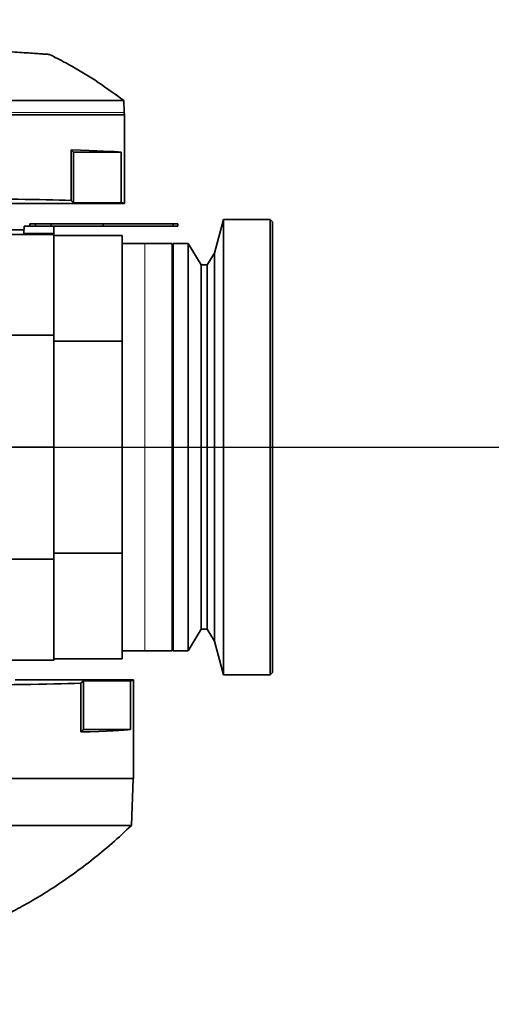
# Model space of a CAD drawing. Header units: millimetres. Extents: x 0 to 14900, y 0 to 10500.
# Tile 42 of 46: x 12861 to 13068, y 5999 to 6431. Entities that reach past the tile are written whole.
import ezdxf

# ---------------------------------------------------------------- set-up
doc = ezdxf.new("R2010")
doc.units = ezdxf.units.MM
doc.header["$LTSCALE"] = 25
doc.layers.add('THICK_LINE', color=7, linetype='Continuous')
doc.styles.add('SLDTEXTSTYLE0', font='TXT', dxfattribs={"width": 0.605})
doc.dimstyles.new('SLDDIMSTYLE1', dxfattribs={"dimtxt": 87.5, "dimasz": 87.5, "dimexe": 0, "dimexo": 0.0625, "dimgap": 21.875, "dimtad": 1, "dimdec": 4, "dimlfac": 25, "dimzin": 12, "dimdsep": 46, "dimtxsty": 'SLDTEXTSTYLE0', "dimsah": 1, "dimcen": 0.09, "dimadec": 1, "dimazin": 3, "dimtfac": 1, "dimtofl": 0, "dimtmove": 0, "dimatfit": 3, "dimfxl": 1, "dimfrac": 2, "dimtolj": 1, "dimtzin": 12, "dimarcsym": 0})
doc.dimstyles.new('SLDDIMSTYLE2', dxfattribs={"dimtxt": 87.5, "dimasz": 87.5, "dimexe": 0, "dimexo": 0.0625, "dimgap": 21.875, "dimtad": 1, "dimdec": 1, "dimrnd": 1e-09, "dimzin": 12, "dimdsep": 46, "dimtxsty": 'SLDTEXTSTYLE0', "dimsah": 1, "dimcen": 0, "dimadec": 0, "dimazin": 3, "dimtfac": 1, "dimtofl": 0, "dimtmove": 0, "dimatfit": 3, "dimfxl": 1, "dimfrac": 2, "dimtolj": 1, "dimtzin": 12, "dimarcsym": 0})

# ---------------------------------------------------------------- blocks, each defined once
blk = doc.blocks.new('_D_6')
at = {"layer": 'THICK_LINE'}
for p, q in [((13956.03, 6243.72), (14267.68, 6243.72)), ((7967.86, 5719.82), (7660.95, 5665.71))]:
    blk.add_line(p, q, dxfattribs=at)
blk.add_arc((10939.03, 6243.72), 3291.15, 190, 0, dxfattribs=at)
for points in [[(14230.18, 6243.72), (14216.52, 6156.4), (14241.52, 6156.06)], [(7697.88, 5672.22), (7701.93, 5583.92), (7726.49, 5588.59)]]:
    blk.add_solid(points, dxfattribs=at)
at = {"layer": 'THICK_LINE', "insert": (11092.19, 3066.62), "char_height": 87.5, "attachment_point": 1, "rotation": 5, "style": 'SLDTEXTSTYLE0'}
blk.add_mtext('170°', dxfattribs=at)
blk = doc.blocks.new('_D_7')
at = {"layer": 'THICK_LINE'}
for p, q in [((7967.86, 6767.62), (7660.95, 6821.74)), ((13956.03, 6243.72), (14267.68, 6243.72))]:
    blk.add_line(p, q, dxfattribs=at)
blk.add_arc((10939.03, 6243.72), 3291.15, 0, 170, dxfattribs=at)
for points in [[(7697.88, 6815.22), (7726.49, 6898.85), (7701.93, 6903.52)], [(14230.18, 6243.72), (14241.52, 6331.38), (14216.52, 6331.05)]]:
    blk.add_solid(points, dxfattribs=at)
at = {"layer": 'THICK_LINE', "insert": (11111.85, 9645.55), "char_height": 87.5, "attachment_point": 1, "rotation": 355, "style": 'SLDTEXTSTYLE0'}
blk.add_mtext('170°', dxfattribs=at)
blk = doc.blocks.new('_D_8')
at = {"layer": 'THICK_LINE'}
blk.add_line((13021.67, 8356.94), (10939.03, 6243.72), dxfattribs=at)
blk.add_solid([(13021.67, 8356.94), (12951.35, 8303.4), (12969.15, 8285.85)], dxfattribs=at)
at = {"layer": 'THICK_LINE', "insert": (11774.71, 7252.26), "char_height": 87.5, "attachment_point": 1, "rotation": 45.4176, "style": 'SLDTEXTSTYLE0'}
blk.add_mtext('R2967', dxfattribs=at)

msp = doc.modelspace()

# ---------------------------------------------------------------- linework, layer by layer
at = {"color": 7, "linetype": 'Continuous', "lineweight": 35}
for p, q in [((12906.493454, 6390.7214609), (12906.3129642, 6395.8900128)), ((12906.5283748, 6389.7214609), (12761.5283748, 6389.7214609)), ((12906.5283748, 6389.7214609), (12906.493454, 6390.7214609)), ((12906.5283748, 6350.7214609), (12906.5283748, 6389.7214609)), ((12883.1493732, 6374.2504624), (12883.1493732, 6352.0995637)), ((12883.1493732, 6374.2504624), (12884.1783748, 6373.2214609)), ((12884.1783748, 6373.2214609), (12884.1783748, 6351.0705622)), ((12884.1783748, 6373.2214609), (12905.1424409, 6373.2214609)), ((12905.1424409, 6351.0705622), (12905.1424409, 6373.2214609)), ((12834.0283748, 6350.7214609), (12906.5283748, 6350.7214609)), ((12884.1783748, 6351.0705622), (12883.1493732, 6352.0995637)), ((12905.1424409, 6351.0705622), (12884.1783748, 6351.0705622)), ((12950.0283748, 6343.7214609), (12946.0706762, 6328.9511286)), ((12970.5283748, 6343.7214609), (12950.0283748, 6343.7214609)), ((12950.0283748, 6343.7214609), (12950.0283748, 6243.7214609)), ((12971.5283748, 6342.7214609), (12970.5283748, 6343.7214609)), ((12970.5283748, 6243.7214609), (12970.5283748, 6343.7214609)), ((12862.4925398, 6339.2214609), (12845.5333177, 6339.2214609)), ((12862.5711514, 6340.7214609), (12862.4042379, 6337.5365604)), ((12862.5711514, 6340.7214609), (12875.5283748, 6340.7214609)), ((12865.0283748, 6340.7214609), (12865.0283748, 6341.7214609)), ((12865.0283748, 6341.7214609), (12867.5283748, 6341.7214609)), ((12867.5283748, 6341.7214609), (12867.5283748, 6340.7214609)), ((12867.5283748, 6341.7214609), (12874.3467058, 6341.7214609)), ((12874.3467058, 6340.7214609), (12874.3467058, 6341.7214609)), ((12874.3467058, 6341.7214609), (12897.2283748, 6341.7214609)), ((12875.5283748, 6337.5365604), (12875.5283748, 6340.7214609)), ((12875.5283748, 6340.7214609), (12897.2283748, 6340.7214609)), ((12897.2283748, 6340.7214609), (12897.2283748, 6341.7214609)), ((12897.2283748, 6341.7214609), (12928.0283748, 6341.7214609)), ((12897.2283748, 6340.7214609), (12928.0283748, 6340.7214609)), ((12899.7283748, 6341.8214609), (12899.7283748, 6341.7214609)), ((12899.7283748, 6341.8214609), (12900.9783748, 6341.8214609)), ((12900.9783748, 6341.8214609), (12900.9783748, 6341.7214609)), ((12900.9783748, 6341.8214609), (12901.4783748, 6341.8214609)), ((12901.4783748, 6341.8214609), (12901.4783748, 6341.7214609)), ((12901.4783748, 6341.8214609), (12902.7283748, 6341.8214609)), ((12902.7283748, 6341.8214609), (12902.7283748, 6341.7214609)), ((12928.0283748, 6340.7214609), (12928.0283748, 6341.7214609)), ((12930.0283748, 6341.7214609), (12928.0283748, 6341.7214609)), ((12928.0283748, 6340.7214609), (12930.0283748, 6340.7214609)), ((12930.0283748, 6340.7214609), (12930.0283748, 6341.7214609)), ((12971.5283748, 6342.7214609), (12971.5283748, 6243.7214609)), ((12875.5283748, 6337.0757454), (12845.4208655, 6337.0757454)), ((12875.5283748, 6337.5365604), (12862.4042379, 6337.5365604)), ((12875.5283748, 6337.5365604), (12875.5283748, 6337.0757454)), ((12875.5283748, 6337.0757454), (12875.5283748, 6292.8664257)), ((12905.5283748, 6336.7214609), (12875.5283748, 6336.7214609)), ((12905.5283748, 6336.7214609), (12905.5283748, 6290.2725081)), ((12915.5283748, 6333.2214609), (12905.5283748, 6333.2214609)), ((12927.5283748, 6333.2214609), (12915.5283748, 6333.2214609)), ((12927.5283748, 6333.2214609), (12927.5283748, 6243.3977825)), ((12930.031351, 6333.2214609), (12928.0283748, 6333.2214609)), ((12928.0283748, 6333.2214609), (12928.0283748, 6243.7214609)), ((12934.6283748, 6333.2214609), (12933.0249506, 6333.2214609)), ((12940.2166101, 6323.7214609), (12934.6283748, 6333.2214609)), ((12934.6283748, 6333.2214609), (12934.6283748, 6243.7214609)), ((12946.0706762, 6328.9511286), (12942.9283748, 6323.7214609)), ((12946.0706762, 6328.9511286), (12946.0706762, 6243.7214609)), ((12928.0283748, 6323.7214609), (12927.5283748, 6323.7214609)), ((12942.9283748, 6323.7214609), (12940.2166101, 6323.7214609)), ((12940.2166101, 6323.7214609), (12940.2166101, 6243.7214609)), ((12942.9283748, 6323.7214609), (12942.9283748, 6243.7214609)), ((12875.5283748, 6292.8664257), (12843.1039532, 6292.8664257)), ((12875.5283748, 6292.8664257), (12875.5283748, 6243.7214609)), ((12875.5283748, 6290.2725081), (12905.5283748, 6290.2725081)), ((12905.5283748, 6290.2725081), (12905.5283748, 6197.1704136)), ((12840.5283748, 6243.7214609), (12875.5283748, 6243.7214609)), ((12875.5283748, 6243.7214609), (12875.5283748, 6194.5764961)), ((12927.5283748, 6243.3977825), (12927.5283748, 6154.2214609)), ((12928.0283748, 6243.7214609), (12928.0283748, 6154.2214609)), ((12934.6283748, 6243.7214609), (12934.6283748, 6154.2214609)), ((12940.2166101, 6243.7214609), (12940.2166101, 6163.7214609)), ((12942.9283748, 6243.7214609), (12942.9283748, 6163.7214609)), ((12946.0706762, 6243.7214609), (12946.0706762, 6158.4917931)), ((12950.0283748, 6243.7214609), (12950.0283748, 6143.7214609)), ((12970.5283748, 6143.7214609), (12970.5283748, 6243.7214609)), ((12971.5283748, 6243.7214609), (12971.5283748, 6144.7214609)), ((12905.5283748, 6197.1704136), (12875.5283748, 6197.1704136)), ((12905.5283748, 6197.1704136), (12905.5283748, 6150.7214609)), ((12875.5283748, 6194.5764961), (12843.1039532, 6194.5764961)), ((12875.5283748, 6194.5764961), (12875.5283748, 6150.2214609)), ((12927.5283748, 6163.7214609), (12928.0283748, 6163.7214609)), ((12934.6283748, 6154.2214609), (12940.2166101, 6163.7214609)), ((12940.2166101, 6163.7214609), (12942.9283748, 6163.7214609)), ((12942.9283748, 6163.7214609), (12946.0706762, 6158.4917931)), ((12946.0706762, 6158.4917931), (12950.0283748, 6143.7214609)), ((12905.5283748, 6154.2214609), (12915.5283748, 6154.2214609)), ((12915.5283748, 6154.2214609), (12927.5283748, 6154.2214609)), ((12928.0283748, 6154.2214609), (12934.6283748, 6154.2214609)), ((12845.4285021, 6150.2214609), (12875.5283748, 6150.2214609)), ((12875.5283748, 6150.7214609), (12905.5283748, 6150.7214609)), ((12970.5283748, 6143.7214609), (12971.5283748, 6144.7214609)), ((12910.5283748, 6141.4714609), (12858.6014375, 6141.4714609)), ((12888.5283748, 6141.1223596), (12887.4370545, 6140.0310393)), ((12909.2654979, 6141.1223596), (12888.5283748, 6141.1223596)), ((12888.5283748, 6119.7214609), (12888.5283748, 6141.1223596)), ((12909.2654979, 6141.1223596), (12909.2654979, 6119.7214609)), ((12910.5283748, 6098.2214609), (12910.5283748, 6141.4714609)), ((12950.0283748, 6143.7214609), (12970.5283748, 6143.7214609)), ((12887.4370545, 6118.6301406), (12887.4370545, 6140.0310393)), ((12888.5283748, 6119.7214609), (12887.4370545, 6118.6301406)), ((12909.2654979, 6119.7214609), (12888.5283748, 6119.7214609)), ((12910.5283748, 6098.2214609), (12751.5283748, 6098.2214609)), ((12909.7032497, 6077.5929696), (12910.4236125, 6098.2214609))]:
    msp.add_line(p, q, dxfattribs=at)
at = {"color": 8, "linetype": 'Continuous', "lineweight": 18}
for p, q in [((12906.493454, 6390.7214609), (12761.5283748, 6390.7214609)), ((12915.5283748, 6243.7214609), (12915.5283748, 6333.2214609)), ((12915.5283748, 6154.2214609), (12915.5283748, 6243.7214609))]:
    msp.add_line(p, q, dxfattribs=at)
at = {"color": 7, "linetype": 'Continuous', "lineweight": 35}
for centre, major_axis, start_param, end_param in [((12761.5283748, 6372.8723596), (145, 0), 0.1383721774, 0.5757843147), ((12761.5283748, 6350.7214609), (145, 0), 0.5757843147, 1.5707963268), ((12761.5283748, 6350.7214609), (145, 0), 0, 0.1383721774), ((12751.5283748, 6141.4714609), (159, 0), 6.157065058, 6.2831853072), ((12751.5283748, 6141.4714609), (159, 0), 4.7123889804, 5.7374995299), ((12751.5283748, 6120.0705622), (159, 0), 5.7374995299, 6.157065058)]:
    msp.add_ellipse(centre, major_axis=major_axis, ratio=0.0174550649, start_param=start_param, end_param=end_param, dxfattribs=at)
for points, knots in [([(12680.0250435, 6429.7214609), (12689.7883834, 6429.0387416), (12709.3234101, 6427.6727195), (12733.5511066, 6425.9785539), (12751.4602858, 6424.7262221), (12762.3918922, 6423.9618097), (12771.8312178, 6423.3017478), (12780.2440037, 6422.7134685), (12788.3341176, 6422.1477526), (12796.0549732, 6421.6078578), (12803.9208815, 6421.0578199), (12811.6833448, 6420.5150156), (12819.1854111, 6419.99042), (12826.3721306, 6419.4878756), (12833.1796873, 6419.0118449), (12839.6641421, 6418.5584076), (12845.6872673, 6418.1372297), (12851.2146084, 6417.7507204), (12856.1940728, 6417.4025223), (12860.6636005, 6417.0899825), (12864.6242281, 6416.8130284), (12867.990081, 6416.577665), (12870.5149098, 6416.4011118), (12872.271803, 6416.2782579), (12873.3359394, 6416.2038462), (12873.8286992, 6416.1693891), (12873.730872, 6416.1762298), (12873.7112905, 6416.1775991)], [0, 0, 0, 0, 0.1206131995, 0.241329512, 0.2969226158, 0.3393726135, 0.3750426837, 0.4110408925, 0.4403116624, 0.4724215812, 0.5047588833, 0.5373561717, 0.5704884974, 0.6026041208, 0.6349435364, 0.667519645, 0.7006450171, 0.7327478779, 0.765138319, 0.7977639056, 0.8309354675, 0.865789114, 0.9009409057, 0.9303551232, 0.959950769, 0.9919835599, 1, 1, 1, 1]), ([(12906.2370249, 6395.9292958), (12902.5451327, 6398.6403134), (12895.215692, 6404.0224431), (12884.3048413, 6410.7344186), (12876.9922556, 6414.4701953), (12873.6983315, 6416.1529605)], [0, 0, 0, 0, 0.3580543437, 0.7108382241, 1, 1, 1, 1]), ([(12906.206347, 6395.8862905), (12906.1952445, 6395.886151), (12906.1692813, 6395.8858248), (12904.9278453, 6395.8862166), (12902.695988, 6395.8864392), (12899.3972029, 6395.8838904), (12895.4060057, 6395.8856943), (12890.9692187, 6395.8832023), (12886.3321443, 6395.8824165), (12881.0845025, 6395.8836275), (12875.244887, 6395.8813951), (12868.3818526, 6395.8804316), (12860.39601, 6395.8816697), (12851.1745518, 6395.8787169), (12841.2139666, 6395.8802175), (12830.701619, 6395.8787448), (12819.7355515, 6395.8786923), (12808.4156601, 6395.8791926), (12796.6390017, 6395.8783658), (12784.8155777, 6395.8797933), (12773.0645064, 6395.8792162), (12765.3818724, 6395.8797459), (12761.5283748, 6395.8800116)], [0, 0, 0, 0, 0.0395464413, 0.0924794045, 0.1457826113, 0.1996592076, 0.2543213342, 0.2965292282, 0.3391758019, 0.3820151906, 0.4254630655, 0.469114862, 0.5220465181, 0.5753483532, 0.6292235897, 0.6838842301, 0.7368168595, 0.7901197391, 0.8439960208, 0.898657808, 0.9491682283, 1, 1, 1, 1]), ([(12930.031351, 6333.2214117), (12930.0327475, 6333.2213882), (12930.0350038, 6333.2213502), (12930.0643038, 6333.22087), (12930.1080598, 6333.2201678), (12930.1725026, 6333.2191685), (12930.2555069, 6333.2179677), (12930.3505326, 6333.2166639), (12930.4626082, 6333.2152591), (12930.5891701, 6333.2138739), (12930.7247838, 6333.2125377), (12930.8725739, 6333.2113322), (12931.0289087, 6333.2103645), (12931.1498814, 6333.2097759), (12931.2730763, 6333.2093423), (12931.3994212, 6333.2090724), (12931.5684292, 6333.2089499), (12931.7379082, 6333.2091866), (12931.9036528, 6333.2097612), (12932.0658236, 6333.2105465), (12932.2212039, 6333.2116146), (12932.3659474, 6333.2128715), (12932.4687126, 6333.2138854), (12932.5642811, 6333.2149334), (12932.6520412, 6333.2159844), (12932.7327126, 6333.2170258), (12932.8044094, 6333.2180124), (12932.8873077, 6333.2192147), (12932.9515355, 6333.2202126), (12932.9944402, 6333.2209025), (12933.0223451, 6333.2213602), (12933.0239568, 6333.2213874), (12933.0249506, 6333.2214042)], [0, 0, 0, 0, 0.0441445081, 0.0713235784, 0.0976402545, 0.1507885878, 0.1779309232, 0.2043030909, 0.2575614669, 0.2847573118, 0.3112432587, 0.3647310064, 0.3920437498, 0.4186194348, 0.4453801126, 0.4724270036, 0.4998657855, 0.5533063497, 0.5804315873, 0.6079523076, 0.6613954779, 0.6885241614, 0.7160508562, 0.7426286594, 0.7693935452, 0.7964489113, 0.8239027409, 0.8503907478, 0.9038903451, 0.9312201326, 0.9575930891, 1, 1, 1, 1]), ([(12751.5283748, 6077.5967457), (12755.8467343, 6077.6760667), (12764.5155525, 6077.8352985), (12777.5374176, 6077.5920443), (12790.534038, 6077.5777073), (12803.252835, 6077.6239605), (12815.546657, 6077.5788222), (12827.3548513, 6077.5931553), (12838.75709, 6077.605976), (12848.8254737, 6077.6047089), (12857.6277338, 6077.5977461), (12865.2401127, 6077.5958372), (12872.4113124, 6077.6012836), (12879.0815303, 6077.6046381), (12885.6297751, 6077.5998896), (12891.8439594, 6077.594135), (12897.501818, 6077.5992117), (12902.1773046, 6077.5968581), (12905.7680717, 6077.5958024), (12908.2091723, 6077.5980224), (12909.5507368, 6077.5971232), (12909.5781476, 6077.5969904), (12909.5897121, 6077.5969344)], [0, 0, 0, 0, 0.0521427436, 0.1046730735, 0.1583095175, 0.2123317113, 0.264830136, 0.317689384, 0.3711073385, 0.4252908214, 0.4675009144, 0.5101496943, 0.552991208, 0.5964412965, 0.6400954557, 0.6930256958, 0.7463259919, 0.8001996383, 0.8548586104, 0.9077933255, 0.9610983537, 1, 1, 1, 1]), ([(12846.1255565, 6034.2050188), (12848.090527, 6035.1262286), (12852.3740377, 6037.1344073), (12859.1211922, 6040.6277137), (12866.6225161, 6044.8299568), (12874.6765343, 6049.7765776), (12883.2161603, 6055.5338887), (12892.1455343, 6062.1961338), (12901.1024488, 6069.5335614), (12906.8210031, 6074.926417), (12909.6190366, 6077.5650892)], [0, 0, 0, 0, 0.0842751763, 0.1837145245, 0.2949877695, 0.4181271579, 0.5506751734, 0.6948147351, 0.8506757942, 1, 1, 1, 1])]:
    msp.add_open_spline(points, degree=3, knots=knots, dxfattribs=at)
at = {"layer": 'THICK_LINE'}
msp.add_line((10939.0283748, 6243.7214609), (13906.0283748, 6243.7214609), dxfattribs=at)
msp.add_arc((10939.0283748, 6243.7214609), 2967, 190, 170, dxfattribs=at)

# ---------------------------------------------------------------- dimensions: what is measured, and where the dimension line sits
for base, line1, line2, picture, middle in [((11225.8711442, 9522.3493178), ((13906.0283748, 6243.7214609), (10939.0283748, 6243.7214609)), ((9898.0865798, 6427.2675847), (8017.1037716, 6758.935604)), '_D_7', (11225.8711442, 9522.3493178)), ((11225.8711442, 2965.0936039), ((9898.0865798, 6060.1753371), (8017.1037716, 5728.5073177)), ((13906.0283748, 6243.7214609), (10939.0283748, 6243.7214609)), '_D_6', (11225.8711442, 2965.0936039))]:
    dim = msp.add_angular_dim_2l(base=base, line1=line1, line2=line2, dimstyle='SLDDIMSTYLE1', dxfattribs=at)
    dim.commit()
    dim.dimension.update_dxf_attribs({"geometry": picture, "text_midpoint": middle, "dimtype": 162})
dim = msp.add_radius_dim(center=(10939.0283748, 6243.7214609), mpoint=(13021.6679166, 8356.9421163), dimstyle='SLDDIMSTYLE2', dxfattribs=at)
dim.commit()
dim.dimension.update_dxf_attribs({"geometry": '_D_8', "text_midpoint": (11980.3483957, 7300.3320386), "dimtype": 164})

doc.saveas('drawing.dxf')
